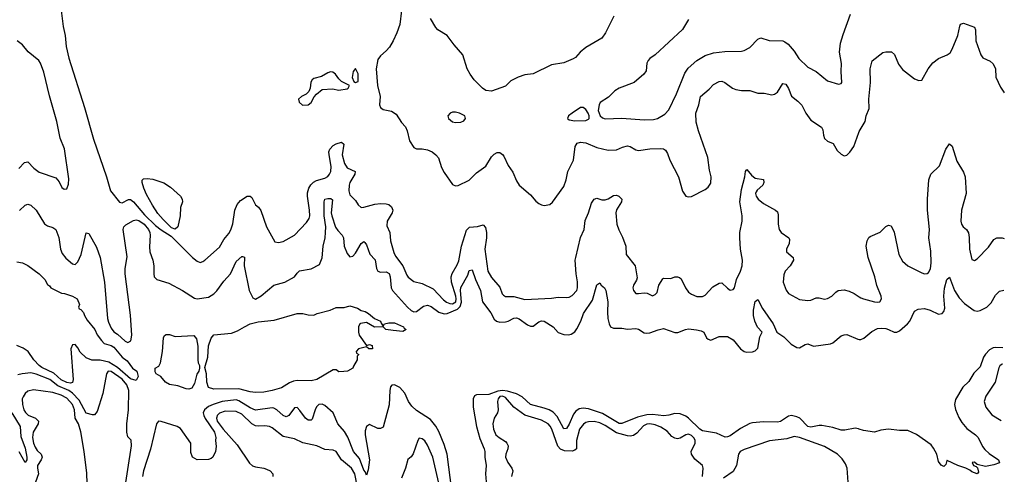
# Model space of a CAD drawing. Header units: inches. Extents: x 1552611 to 1694776, y 811966 to 917215.
# Tile 104 of 256: x 1633951 to 1641045, y 825846 to 829124. Entities that reach past the tile are written whole.
import ezdxf

# ---------------------------------------------------------------- set-up
doc = ezdxf.new("R2010")
doc.units = ezdxf.units.IN
doc.header["$MEASUREMENT"] = 0
doc.layers.add('B6832', color=7, linetype='Continuous')
doc.layers.add('B6842', color=7, linetype='Continuous')

msp = doc.modelspace()

# ---------------------------------------------------------------- linework, layer by layer
at = {"layer": 'B6832', "color": 5}
for points, elevation in [([(1634246.1, 829210), (1634264.6, 829075.4), (1634278.8, 829010), (1634284.5, 828930), (1634305.8, 828845.8), (1634418.6, 828490), (1634483, 828263), (1634575.6, 827990), (1634603.8, 827890), (1634670, 827806.7), (1634690, 827802.3), (1634733.5, 827826.5), (1634750, 827827), (1634770, 827811), (1634850, 827715.6), (1634930, 827640.3), (1634970, 827607.7), (1635041.6, 827561.6), (1635196.4, 827410), (1635230, 827382), (1635250, 827373.7), (1635270, 827378.9), (1635285.6, 827390), (1635390, 827483.6), (1635421.2, 827538.8), (1635458.6, 827581.4), (1635472.6, 827607.4), (1635487.2, 827652.8), (1635501.6, 827750), (1635516.8, 827790), (1635541.2, 827818.8), (1635590, 827852.2), (1635610, 827850.2), (1635622, 827842), (1635649.6, 827789.6), (1635670.7, 827770.7), (1635687.2, 827747.2), (1635729.4, 827630), (1635790, 827523), (1635816.1, 827516.1), (1635850, 827523.1), (1635929.8, 827570.2), (1636018.2, 827661.8), (1636036.3, 827690), (1636040.4, 827710), (1636039.3, 827750), (1636023.2, 827850), (1636024.2, 827875.8), (1636034.1, 827910), (1636047.1, 827932.9), (1636067.5, 827952.5), (1636090, 827964.4), (1636150, 827980.2), (1636170, 827993.8), (1636182.3, 828010), (1636192.2, 828030), (1636195.9, 828064.1), (1636179.9, 828150), (1636179, 828170), (1636184.3, 828190), (1636210, 828217.2), (1636230, 828228.5), (1636270, 828239.7), (1636285, 828225), (1636274.4, 828150), (1636290, 828087.2), (1636310, 828055.6), (1636368.8, 828030), (1636364.6, 828010), (1636329.5, 827950), (1636323.5, 827930), (1636322.5, 827890), (1636330, 827860.5), (1636370, 827819.3), (1636390, 827788.2), (1636410, 827770.4), (1636430, 827771.5), (1636510, 827794.4), (1636550, 827798.3), (1636590, 827796.4), (1636610, 827790.7), (1636630, 827774.3), (1636639.8, 827750), (1636634.8, 827730), (1636597.8, 827670), (1636596.8, 827636.8), (1636616.3, 827590), (1636621.7, 827530), (1636645.6, 827445.6), (1636659.3, 827419.3), (1636712.1, 827350), (1636740.4, 827280.4), (1636750, 827266.5), (1636790, 827236.9), (1636850, 827221.5), (1636930, 827183.2), (1637004.2, 827104.2), (1637026.6, 827086.6), (1637050, 827076.1), (1637070, 827074.4), (1637092.3, 827090), (1637095.8, 827110), (1637092.9, 827130), (1637061.6, 827230), (1637060.5, 827270), (1637066, 827294), (1637102.8, 827357.2), (1637114.3, 827385.7), (1637132.8, 827490), (1637170, 827604.9), (1637191.6, 827628.4), (1637250, 827632.9), (1637290, 827644.9), (1637306.2, 827626.2), (1637314.1, 827590), (1637315.1, 827550), (1637300.8, 827470), (1637323.6, 827310), (1637350, 827264.7), (1637410, 827194.4), (1637427.7, 827147.7), (1637436.7, 827136.7), (1637450, 827127.8), (1637510, 827127.3), (1637590, 827106), (1637783.3, 827116.7), (1637830, 827123.1), (1637890, 827119.5), (1637910, 827122.6), (1637930, 827134.6), (1637964.2, 827170), (1637970.5, 827190), (1637970, 827234), (1637959.4, 827290), (1637953.4, 827390), (1637956.6, 827410), (1637990, 827554), (1638017.2, 827610), (1638025.1, 827674.9), (1638048.4, 827730), (1638070, 827801.6), (1638090, 827830.4), (1638110, 827835.8), (1638145.5, 827825.5), (1638170, 827825.2), (1638190, 827831.3), (1638230, 827855.3), (1638250, 827857.3), (1638267.7, 827850), (1638288.2, 827830), (1638286.4, 827810), (1638250, 827751.6), (1638244.8, 827730), (1638254, 827650), (1638267.5, 827607.5), (1638294.5, 827554.5), (1638318.7, 827490), (1638319.7, 827430), (1638386.2, 827350), (1638398.8, 827261.2), (1638395.1, 827244.9), (1638372.2, 827210), (1638367.8, 827190), (1638372.7, 827170), (1638390, 827150.5), (1638410, 827148.7), (1638450, 827154.9), (1638471.3, 827151.3), (1638510, 827133.7), (1638530, 827141.1), (1638543.3, 827156.7), (1638556.4, 827210), (1638585, 827255), (1638590, 827259), (1638642.2, 827257.8), (1638670, 827268.7), (1638690, 827270.4), (1638705.1, 827265.1), (1638715.3, 827255.3), (1638747.2, 827190), (1638770, 827159.5), (1638790, 827143.7), (1638830, 827127), (1638870, 827127), (1638890, 827136.4), (1638943.7, 827196.3), (1638990, 827224.6), (1639010, 827226.7), (1639050, 827187), (1639070, 827173.4), (1639090, 827178), (1639099.7, 827190), (1639114.8, 827250), (1639143.9, 827310), (1639156.8, 827350), (1639158.4, 827390), (1639143.2, 827470), (1639139.1, 827550), (1639140.2, 827590), (1639156.1, 827670), (1639156.4, 827710), (1639139.2, 827810), (1639150, 827899.3), (1639175.4, 827990), (1639180.5, 828030), (1639190, 828042.4), (1639223.6, 828003.6), (1639250, 827981.8), (1639310, 827970.7), (1639312, 827950), (1639304.9, 827930), (1639264.7, 827895.3), (1639256.7, 827883.3), (1639251.9, 827870), (1639257.7, 827850), (1639272.4, 827830), (1639310, 827798.5), (1639397.3, 827750), (1639410, 827737.3), (1639416.5, 827716.5), (1639415.6, 827650), (1639423.6, 827610), (1639435.8, 827590), (1639491.2, 827551.2), (1639498, 827538), (1639495.6, 827510), (1639474.6, 827470), (1639475.3, 827450), (1639523.1, 827410), (1639524.9, 827390), (1639502, 827350), (1639466.3, 827310), (1639457, 827283), (1639451.6, 827231.6), (1639472.4, 827172.4), (1639488.8, 827150), (1639570, 827106.7), (1639630, 827099.5), (1639650, 827101.7), (1639690, 827117.4), (1639710, 827117.4), (1639748.3, 827108.3), (1639770, 827113.7), (1639802.6, 827130), (1639830, 827158.5), (1639847.8, 827170), (1639890, 827175.8), (1639926.9, 827166.9), (1639964, 827150), (1640000, 827125.3)], 780), ([(1636700.5, 829190), (1636688.8, 829090), (1636667.4, 829030), (1636640.3, 828970), (1636613.9, 828926.1), (1636590, 828898), (1636550, 828862.9), (1636530, 828836.2), (1636518.6, 828770), (1636528.3, 828650), (1636547.4, 828570), (1636543.7, 828510), (1636550, 828489.5), (1636570, 828476), (1636630, 828463.2), (1636663.5, 828443.5), (1636702, 828382), (1636730.4, 828350), (1636742.9, 828322.9), (1636760.3, 828250), (1636790, 828202), (1636810, 828192.7), (1636850, 828192.8), (1636890, 828184.7), (1636922.4, 828170), (1636948.7, 828150), (1636967, 828127), (1636990, 828058.8), (1637010, 828020.7), (1637070, 827935.5), (1637090, 827926.7), (1637110, 827928.7), (1637190, 827967), (1637241.8, 828018.2), (1637310, 828067.2), (1637350, 828134.3), (1637370, 828153.4), (1637390, 828164.9), (1637410, 828164.9), (1637430, 828152.4), (1637439.4, 828139.4), (1637470, 828073.1), (1637503.3, 828023.3), (1637530, 827962), (1637550, 827930.5), (1637630, 827860.5), (1637670, 827814), (1637690, 827797.3), (1637710, 827787.7), (1637730, 827784.9), (1637770, 827790.6), (1637790, 827807.3), (1637870, 827921.1), (1637887.7, 827970), (1637898.8, 828030), (1637940.7, 828110), (1637952.1, 828210), (1637966.9, 828233.1), (1637990, 828240.5), (1638030, 828235.5), (1638110, 828200.9), (1638190, 828183), (1638250, 828185.5), (1638294.6, 828205.4), (1638330, 828212.9), (1638350, 828209.5), (1638390, 828185.4), (1638410, 828179.4), (1638490, 828192.3), (1638570, 828195.5), (1638590, 828192.1), (1638602.8, 828182.8), (1638618.5, 828158.5), (1638634.9, 828110), (1638696.5, 827990), (1638726.3, 827886.3), (1638750, 827850.6), (1638770, 827846), (1638790, 827848.4), (1638890, 827898.3), (1638910, 827915.3), (1638930, 827945.5), (1638933.3, 827990), (1638919.8, 828039.8), (1638908.6, 828130), (1638841.4, 828321.4), (1638823.8, 828383.8), (1638822, 828450), (1638842.9, 828510), (1638855.1, 828570), (1638917.4, 828622.6), (1638950, 828656.5), (1638990, 828678.5), (1639010, 828680.3), (1639030, 828671.5), (1639085.8, 828630), (1639110, 828619.8), (1639150, 828613.5), (1639210, 828613.7), (1639270, 828592.9), (1639314.4, 828594.4), (1639370, 828581.3), (1639390, 828586), (1639410, 828601.6), (1639450, 828663), (1639470, 828658.4), (1639490, 828628), (1639512.3, 828572.3), (1639556.9, 828536.9), (1639586.2, 828506.2), (1639615.5, 828450), (1639650, 828399.1), (1639727.9, 828347.9), (1639736.9, 828330), (1639742, 828290), (1639750, 828266), (1639770, 828248), (1639812.2, 828230), (1639840.9, 828180.9), (1639870, 828153.4), (1639890, 828142.8), (1639910, 828146.8), (1639932.7, 828167.3), (1639959.6, 828210), (1639996.4, 828310), (1640000, 828316.4)], 820), ([(1638230.4, 829150), (1638171.4, 829028.6), (1638143.8, 828990), (1638030, 828923.6), (1637988, 828890), (1637954, 828850), (1637939.2, 828840.8), (1637870, 828811.6), (1637781.4, 828798.6), (1637650, 828733.5), (1637590, 828725.1), (1637541, 828710), (1637490, 828682.9), (1637450, 828643.9), (1637350, 828608.5), (1637310, 828611.9), (1637285.1, 828630), (1637225.3, 828690), (1637195.8, 828730), (1637174.6, 828770), (1637142.6, 828870), (1637081.7, 828941.7), (1637031.2, 829010), (1636964.2, 829050), (1636948.2, 829068.2), (1636910, 829133)], 820), ([(1638770, 829125.2), (1638726.3, 829053.7), (1638530, 828869.3), (1638490, 828842.7), (1638479.1, 828830), (1638468.5, 828810), (1638464.1, 828755.9), (1638447.3, 828730), (1638378.8, 828670), (1638270.8, 828630), (1638238, 828610), (1638194.1, 828565.9), (1638133.9, 828526.1), (1638124.6, 828510), (1638118.9, 828470), (1638133.7, 828430), (1638150, 828416.9), (1638170, 828409), (1638290, 828414), (1638450, 828401.8), (1638516.9, 828403.1), (1638546.6, 828410), (1638598.5, 828441.5), (1638627, 828473), (1638683, 828590), (1638742, 828738), (1638766.7, 828773.3), (1638829.7, 828830.3), (1638890, 828864.4), (1638950, 828883.8), (1639030, 828894.9), (1639150, 828896.3), (1639170, 828900.7), (1639210, 828924), (1639270, 828982), (1639290, 828993), (1639350, 828972.8), (1639450, 828970.4), (1639463.4, 828963.4), (1639486.6, 828946.6), (1639530, 828897.3), (1639563.8, 828843.8), (1639630, 828782), (1639689.1, 828749.1), (1639770, 828682.8), (1639850, 828658.8), (1639870, 828662.8), (1639875.1, 828670), (1639869.5, 828749.5), (1639871.2, 828808.8), (1639857.4, 828890), (1639864.9, 828955.1), (1639882.9, 829017.1), (1639937.2, 829162.8)], 840), ([(1633943.5, 828050), (1633985.9, 828094.1), (1634010, 828098.7), (1634052.5, 828052.5), (1634090, 828024.5), (1634210, 827982.9), (1634234.3, 827954.3), (1634253.8, 827913.8), (1634270, 827901.1), (1634290, 827904.4), (1634302.3, 827937.7), (1634304, 827976), (1634272.4, 828192.4), (1634241.9, 828270), (1634218.1, 828390), (1634165.2, 828574.8), (1634124.4, 828744.4), (1634101.2, 828810), (1634088.3, 828830), (1634011.5, 828891.5), (1633970, 828942.2), (1633932.1, 828972.1)], 780), ([(1633950, 827748.9), (1633990, 827787.4), (1634010, 827794.6), (1634030, 827786), (1634070.3, 827750), (1634130, 827650.5), (1634150, 827637.1), (1634190, 827625.7), (1634210, 827610.4), (1634233.8, 827553.8), (1634245.7, 827470), (1634256.6, 827436.6), (1634283.7, 827403.7), (1634330, 827363.7), (1634350, 827359.5), (1634370, 827377.1), (1634392.4, 827430), (1634430, 827586), (1634450, 827582.8), (1634503, 827483), (1634531.1, 827410), (1634561.1, 827230), (1634583.5, 826970), (1634590, 826941.6), (1634610, 826899.1), (1634630, 826872.6), (1634656, 826856), (1634710, 826805), (1634730, 826796.8), (1634752.5, 826807.5), (1634758, 826850), (1634747.9, 826992.1), (1634709.8, 827290), (1634711.3, 827328.7), (1634725.8, 827414.2), (1634697.2, 827610), (1634701.1, 827630), (1634714.5, 827645.5), (1634770, 827676.2), (1634790, 827680.7), (1634810, 827674.8), (1634847.6, 827650), (1634879.8, 827610), (1634889.3, 827590), (1634891, 827570), (1634886, 827486), (1634888.4, 827450), (1634909.2, 827390), (1634917.6, 827350), (1634916.4, 827290), (1634920.4, 827270), (1634939.1, 827250), (1635024.5, 827224.5), (1635124.4, 827170), (1635210, 827115.3), (1635230, 827110.3), (1635310, 827122.3), (1635350, 827147.9), (1635370, 827167.4), (1635420.8, 827239.2), (1635468.8, 827290), (1635510, 827380.4), (1635550, 827415.8), (1635556.4, 827416.4), (1635570.2, 827410.2), (1635569, 827350), (1635603.9, 827170), (1635630, 827117.1), (1635650, 827108.9), (1635690, 827131.8), (1635782.9, 827210), (1635860.9, 827230), (1635929.8, 827270.2), (1635950, 827297.1), (1635967.7, 827312.3), (1636050, 827327.6), (1636110, 827358.4), (1636130, 827407.3), (1636136, 827490), (1636151.8, 827550), (1636155.1, 827590), (1636155.9, 827630), (1636145.1, 827710), (1636144.1, 827810), (1636149.9, 827830.1), (1636170, 827834.6), (1636193.4, 827833.4), (1636204.4, 827824.4), (1636195.8, 827730), (1636200.7, 827710), (1636227.2, 827627.2), (1636242.7, 827602.7), (1636274, 827570), (1636284.6, 827550), (1636289.5, 827490), (1636310, 827437.4), (1636330, 827414.9), (1636350, 827418), (1636370, 827441.1), (1636410, 827508.7), (1636430, 827523.7), (1636437.5, 827517.5), (1636450, 827499.1), (1636472.5, 827432.5), (1636512.2, 827392.2), (1636521.5, 827330), (1636530, 827310.4), (1636550, 827303.5), (1636590, 827304.8), (1636613.1, 827293.1), (1636620.8, 827270), (1636627.3, 827190), (1636636.8, 827170), (1636744.8, 827050), (1636770, 827027.8), (1636790, 827017.7), (1636810, 827018.6), (1636861, 827059), (1636890, 827064.6), (1636914.6, 827054.6), (1636970, 827015), (1637010, 827002.5), (1637030, 827005.7), (1637104.7, 827035.3), (1637124.3, 827055.7), (1637133.7, 827086.3), (1637127.7, 827170), (1637130, 827191.8), (1637179.2, 827280.8), (1637190, 827316.3), (1637210, 827320.7), (1637234.8, 827250), (1637270.8, 827170), (1637284.1, 827090), (1637344.8, 827010), (1637370, 826964.6), (1637385.8, 826950), (1637410, 826943.1), (1637450, 826945.9), (1637470, 826950.1), (1637510, 826972.5), (1637530, 826974.2), (1637550, 826967.3), (1637610, 826923.2), (1637630, 826913.7), (1637650, 826914.8), (1637690, 826944.3), (1637710, 826951.8), (1637730, 826950.2), (1637793.8, 826910), (1637830, 826869.2), (1637870, 826854.2), (1637908.1, 826851.9), (1637924.6, 826855.4), (1637950, 826874), (1637965.3, 826894.7), (1637993.5, 826950), (1638013.9, 827006.1), (1638077.7, 827102.3), (1638110, 827211), (1638130, 827226), (1638140.7, 827210), (1638163.8, 827190), (1638174.9, 827170), (1638189, 827089), (1638185.2, 827014.8), (1638188, 826968), (1638196.9, 826930), (1638207.4, 826910), (1638230, 826899.1), (1638290, 826899.3), (1638330, 826892.9), (1638390, 826898), (1638410, 826892), (1638450, 826866.4), (1638470, 826863.2), (1638490, 826864.7), (1638550, 826888), (1638590, 826896.5), (1638670, 826867.1), (1638691.5, 826868.5), (1638746.6, 826890), (1638770, 826894.3), (1638827.7, 826887.7), (1638860.3, 826880.3), (1638880.7, 826870), (1638899.3, 826830), (1638910, 826819.3), (1638930, 826812.7), (1638990, 826840.4), (1639050, 826839.6), (1639090, 826816), (1639145, 826750), (1639170, 826731.8), (1639190, 826726.3), (1639230, 826729.5), (1639250, 826736.5), (1639270, 826755.8), (1639284.2, 826835.8), (1639300.9, 826870), (1639265.8, 826905.8), (1639247.9, 826950), (1639238.2, 826990), (1639238.5, 827030), (1639250, 827091.3), (1639270, 827106), (1639302.2, 827042.2), (1639380.4, 826930), (1639404.7, 826870), (1639456.9, 826836.9), (1639510, 826783.2), (1639550, 826759.1), (1639570, 826757.3), (1639610, 826781.7), (1639630, 826787.4), (1639670, 826770.2), (1639793.2, 826786.8), (1639810, 826793), (1639870, 826844.9), (1639890, 826852.2), (1639910, 826853.4), (1639990, 826819.1), (1640000, 826818.3)], 760), ([(1633930, 827378.8), (1633970, 827370.8), (1634010, 827350.6), (1634090.8, 827290), (1634132, 827250), (1634150, 827214), (1634165.4, 827205.4), (1634174, 827190), (1634251.3, 827151.3), (1634274, 827150), (1634330, 827130.7), (1634364.7, 827110), (1634382, 827070), (1634374, 827050), (1634378, 827038), (1634390, 827034), (1634410, 827012), (1634418, 826990), (1634438, 826958), (1634491, 826890), (1634510, 826852), (1634540.5, 826810), (1634559.1, 826790), (1634610, 826775.6), (1634630, 826763.1), (1634690, 826690.3), (1634724, 826664), (1634764.3, 826610), (1634794.9, 826590), (1634803.8, 826550), (1634790, 826522.9), (1634750, 826534.1), (1634656.5, 826616.5), (1634593.5, 826653.5), (1634531.2, 826668.8), (1634470, 826667.6), (1634430, 826686.6), (1634386.1, 826726.1), (1634370, 826758), (1634350, 826781.3), (1634330, 826780.4), (1634318.6, 826750), (1634335.9, 826530), (1634332.1, 826507.9), (1634317.1, 826502.9), (1634290, 826508.3), (1634250, 826527.3), (1634195.7, 826575.7), (1634110, 826615.8), (1634090.6, 826630), (1634053.4, 826670), (1634011.7, 826731.7), (1633976.2, 826756.2), (1633930, 826775)], 740), ([(1634650, 825368.4), (1634756.3, 826050), (1634752.9, 826092.9), (1634730, 826115.1), (1634722, 826150), (1634723.1, 826210), (1634733.7, 826310), (1634737.7, 826450), (1634721.8, 826490), (1634690, 826532.8), (1634610, 826587.3), (1634589.2, 826590), (1634576.6, 826570), (1634550.8, 826429.2), (1634510, 826299.3), (1634490, 826274.5), (1634474.8, 826274.8), (1634430, 826287), (1634380.2, 826380.2), (1634331.9, 826431.9), (1634304.8, 826450), (1634224.8, 826484.8), (1634167.4, 826530), (1634070, 826566.9), (1634030, 826576.3), (1633969, 826571), (1633936.3, 826563.7)], 760), ([(1634440.8, 825630), (1634434.7, 825854.7), (1634416.3, 826010), (1634390.9, 826150.9), (1634373.3, 826210), (1634351.4, 826250), (1634344.5, 826310), (1634330, 826348.5), (1634290, 826394.2), (1634250, 826417.5), (1634190, 826434.8), (1634050, 826453.6), (1634010, 826444.5), (1633990, 826428.4), (1633974.7, 826405.3), (1633969.5, 826390), (1633971.3, 826350), (1633981.6, 826310), (1633991.4, 826291.4), (1634012.1, 826272.1), (1634064.4, 826250), (1634087.1, 826230), (1634083.3, 826210), (1634047, 826150), (1634043, 826110), (1634049.7, 826070), (1634061.4, 826041.4), (1634077.1, 826017.1), (1634104.4, 825990), (1634112.5, 825970), (1634105.2, 825950), (1634079.1, 825910), (1634078.4, 825890), (1634086.4, 825850), (1634065.1, 825790)], 780), ([(1637064.1, 825730), (1637031.7, 825990), (1637010, 826060.4), (1636970, 826155.3), (1636950, 826191.7), (1636910, 826241.5), (1636810, 826305), (1636775.8, 826335.8), (1636752.9, 826370), (1636726.3, 826430), (1636690, 826470.7), (1636650, 826491.1), (1636631.8, 826488.2), (1636623.4, 826476.6), (1636617.8, 826450), (1636612.6, 826347.4), (1636570, 826185.1), (1636550, 826175.1), (1636530, 826176.8), (1636470, 826206), (1636448.6, 826191.4), (1636440.5, 826159.5), (1636440.2, 826130), (1636471.5, 825950), (1636461.3, 825878.7), (1636450, 825839.5), (1636441.4, 825861.4), (1636430, 825875.8), (1636398.5, 825958.5), (1636355.4, 826010), (1636314.3, 826114.3), (1636290, 826154.9), (1636243.2, 826210), (1636210, 826289.8), (1636150, 826340.9), (1636130, 826351.1), (1636106.4, 826350), (1636090, 826331.8), (1636078.6, 826310), (1636056.7, 826243.3), (1636050, 826236.9), (1636030, 826235.4), (1636010, 826249.7), (1635970, 826306.9), (1635950, 826327.1), (1635930, 826325.4), (1635890.7, 826269.3), (1635870, 826260.8), (1635850, 826269.1), (1635802.8, 826310), (1635781.9, 826321.9), (1635770, 826324.7), (1635650, 826307.6), (1635610, 826324.7), (1635530, 826376.3), (1635510, 826382.2), (1635410, 826370.3), (1635344.7, 826350), (1635310, 826333.8), (1635283.3, 826310), (1635273.4, 826290), (1635276.2, 826270), (1635287.6, 826247.6), (1635353.7, 826150), (1635363.8, 826110), (1635360.4, 826090), (1635365.5, 826045.5), (1635362, 826010), (1635342.8, 825970), (1635330, 825958.9), (1635310, 825951.8), (1635230, 825949), (1635195.3, 825970), (1635183.2, 826003.2), (1635183.7, 826070), (1635110, 826174.8), (1635084.5, 826190), (1634970, 826227.6), (1634950, 826228.3), (1634935.8, 826210), (1634893.5, 826026.5), (1634842.5, 825870), (1634836.6, 825830)], 760), ([(1640000, 826172.1), (1639994.2, 826174.2), (1639970, 826177.4), (1639896.7, 826163.3), (1639870, 826163), (1639810, 826182), (1639730, 826197), (1639710, 826198.3), (1639650, 826184.4), (1639628, 826190), (1639570.3, 826250.3), (1639550, 826260.8), (1639510.7, 826269.3), (1639490, 826264.1), (1639433.1, 826226.9), (1639410, 826221.2), (1639310, 826224.5), (1639230, 826216.9), (1639210, 826211.1), (1639144.5, 826175.5), (1639070, 826123.7), (1639050, 826114.7), (1639034.5, 826114.5), (1638970, 826142.6), (1638870, 826160.1), (1638850, 826172.2), (1638770, 826249.9), (1638750, 826264.7), (1638710, 826282.8), (1638670, 826284.1), (1638628.1, 826271.9), (1638592.4, 826267.6), (1638510, 826276.6), (1638470, 826275.7), (1638401.5, 826258.5), (1638290, 826212.7), (1638270, 826211.6), (1638150, 826285), (1638050, 826317.1), (1638010, 826323.1), (1637982.1, 826317.9), (1637958, 826302), (1637941.3, 826278.7), (1637910, 826208.3), (1637890, 826176.3), (1637870, 826174.7), (1637823.4, 826263.4), (1637794.2, 826294.2), (1637766.6, 826310), (1637730, 826323.1), (1637630, 826349.4), (1637570, 826405), (1637530, 826425), (1637465.9, 826445.9), (1637430, 826449), (1637394.6, 826445.4), (1637330, 826421.1), (1637242.2, 826417.8), (1637228.2, 826411.8), (1637219, 826390), (1637217.1, 826330), (1637241.8, 826190), (1637265, 826105), (1637298.3, 826030), (1637302.1, 826010), (1637302.1, 825970), (1637312.3, 825910), (1637306.8, 825850), (1637312, 825792)], 760), ([(1638870.5, 825830), (1638874.5, 825890), (1638869.1, 825909.1), (1638815.3, 825955.3), (1638789.8, 825989.8), (1638787.4, 826010), (1638818.2, 826070), (1638817, 826090), (1638810, 826106), (1638790, 826126.2), (1638770, 826134), (1638750, 826129.7), (1638710, 826107.4), (1638690, 826102), (1638670, 826105.3), (1638650, 826119.3), (1638616, 826156), (1638570, 826186.7), (1638530, 826203.1), (1638490, 826208.8), (1638470, 826206.4), (1638444.5, 826195.5), (1638396.6, 826143.4), (1638373.3, 826126.7), (1638350, 826121), (1638330, 826122.7), (1638250, 826145.4), (1638170, 826197.7), (1638130, 826216.6), (1638090, 826225.5), (1638050, 826224.8), (1638030, 826219.3), (1638012.1, 826207.9), (1637984.6, 826170), (1637962.2, 826090), (1637962.5, 826030), (1637950, 826019.3), (1637930, 826012.1), (1637875, 826015), (1637846.9, 826026.9), (1637828.2, 826048.2), (1637785.6, 826170), (1637773.4, 826193.4), (1637757.7, 826210), (1637710, 826237.1), (1637590, 826271.8), (1637510, 826330.9), (1637450, 826399.1), (1637430, 826409.2), (1637410, 826405.5), (1637396.8, 826390), (1637392.1, 826370), (1637397.1, 826310), (1637393, 826290), (1637369.3, 826250), (1637359, 826210), (1637364.4, 826170), (1637381.5, 826130), (1637404.7, 826110), (1637450, 826081.8), (1637461.4, 826070), (1637470.1, 826050), (1637468.7, 826030), (1637454.2, 825990), (1637451.8, 825970), (1637468.5, 825930), (1637497.5, 825890), (1637503, 825870), (1637494.6, 825830)], 780), ([(1633893.5, 826290), (1633954.4, 826190), (1633958.3, 826118.3), (1633990, 826034), (1634002.4, 825970), (1634001.7, 825950), (1633990, 825931.8), (1633947.5, 826007.5)], 760), ([(1636384.8, 825750), (1636365.3, 825850), (1636341.5, 825890), (1636269.8, 825950), (1636230, 826009.6), (1636210, 826020.5), (1636150, 826024.7), (1636092, 826052), (1635990, 826072.2), (1635930, 826100.9), (1635850, 826117.8), (1635770, 826181.1), (1635750, 826191.3), (1635716.4, 826196.4), (1635670, 826192.5), (1635650, 826195.3), (1635622.6, 826210), (1635550, 826280.1), (1635510, 826299.1), (1635430, 826301.9), (1635390, 826285.6), (1635374.4, 826270), (1635370, 826258.7), (1635367.7, 826250), (1635372.9, 826230), (1635416.5, 826170), (1635517.9, 826057.9), (1635606.7, 825926.7), (1635627.7, 825907.7), (1635650, 825898.6), (1635710, 825890.6), (1635730, 825883.2), (1635754.7, 825870), (1635774.9, 825850), (1635774.9, 825830)], 780), ([(1636976.7, 825750), (1636926.9, 825970), (1636890, 826056.9), (1636870, 826086.3), (1636850, 826102.4), (1636830, 826106), (1636819.3, 826090), (1636786, 825994), (1636770, 825972.3), (1636747.2, 825952.8), (1636730.2, 825890), (1636701.3, 825818.7)], 780), ([(1639919.5, 825790), (1639911.6, 825890), (1639901.4, 825921.4), (1639876.2, 825956.2), (1639843.1, 825990), (1639750, 826046.7), (1639570, 826111), (1639530, 826117.3), (1639477.4, 826102.6), (1639352.7, 826087.3), (1639170, 826023.9), (1639142.4, 826010), (1639128.6, 825991.4), (1639114.6, 825910), (1639090, 825865.4), (1639022, 825818)], 780)]:
    msp.add_lwpolyline(points, dxfattribs=dict(at, elevation=elevation))
for points, elevation in [([(1636190, 828746.9), (1636170, 828740.3), (1636125.9, 828714.1), (1636070, 828698.9), (1636056.8, 828690), (1636047.1, 828672.9), (1636042.5, 828630), (1636034.2, 828605.8), (1636013.6, 828586.4), (1635982, 828570), (1635960.3, 828550), (1635963.1, 828530), (1635988, 828508), (1636030, 828509.1), (1636050, 828526.4), (1636073, 828567), (1636090, 828587.2), (1636130, 828620.5), (1636204.5, 828624.5), (1636250, 828614.8), (1636310, 828626), (1636318, 828630), (1636326, 828650), (1636270, 828679), (1636250, 828697.2), (1636227, 828730), (1636206.2, 828746.2)], 820), ([(1636370, 828772.7), (1636353.4, 828750), (1636346.4, 828706.4), (1636358, 828678), (1636370, 828671.3), (1636390, 828678), (1636390, 828733.2)], 820), ([(1637090, 828458), (1637070, 828457.6), (1637051, 828450), (1637034.8, 828430), (1637040.7, 828410), (1637070, 828388.2), (1637090, 828381.6), (1637130, 828383.8), (1637150, 828394.8), (1637162.7, 828410), (1637157.2, 828430), (1637119, 828450)], 840), ([(1638010, 828491.3), (1637990, 828489.4), (1637931.3, 828450), (1637904.7, 828430), (1637898, 828410), (1637910, 828401), (1637950, 828394.8), (1638030, 828397.1), (1638050, 828405.5), (1638054, 828410), (1638054, 828430), (1638047, 828450), (1638030, 828477)], 840), ([(1635070, 827612.2), (1635043.3, 827623.3), (1634983.4, 827683.4), (1634946.9, 827726.9), (1634907.1, 827787.1), (1634864.1, 827864.1), (1634844.4, 827910), (1634833.6, 827950), (1634833.7, 827966.3), (1634842.9, 827977.1), (1634870, 827979.7), (1634910, 827972.8), (1634990, 827946.7), (1635036.8, 827916.8), (1635109.6, 827850), (1635120.8, 827830), (1635122.5, 827810), (1635109.2, 827770), (1635106.7, 827710), (1635089.3, 827630.7)], 780), ([(1636570, 826914), (1636578, 826930), (1636610, 826938.7), (1636650, 826938.3), (1636714.8, 826910), (1636719.8, 826899.8), (1636734, 826890), (1636710, 826875.3), (1636641.4, 826881.4), (1636589.6, 826889.6), (1636569.1, 826909.1), (1636507.2, 826907.2), (1636450, 826939.3), (1636407.3, 826932.7), (1636402, 826930), (1636391.6, 826908.4), (1636391.3, 826870), (1636396, 826850), (1636450, 826774), (1636470, 826782), (1636490, 826774), (1636492, 826750), (1636466, 826750), (1636450, 826766), (1636392, 826750), (1636374, 826730), (1636378, 826718), (1636394, 826710), (1636382, 826698), (1636382, 826670), (1636354.8, 826625.2), (1636350.8, 826610), (1636311.3, 826590), (1636286, 826586), (1636250, 826585.2), (1636230, 826598), (1636210, 826598), (1636091.3, 826530), (1636050, 826520.7), (1635950, 826521.7), (1635922.4, 826517.6), (1635893.7, 826506.3), (1635836.3, 826470), (1635770, 826449.8), (1635710, 826437.6), (1635650, 826435), (1635610, 826439.3), (1635530, 826461.2), (1635350, 826460.7), (1635310.8, 826470.8), (1635298.1, 826510), (1635297.7, 826570), (1635285.2, 826614.8), (1635306.2, 826690), (1635312.1, 826772.1), (1635330, 826828.4), (1635350, 826852.2), (1635476.4, 826863.6), (1635520.8, 826879.2), (1635570, 826910.2), (1635612.3, 826930), (1635670, 826945), (1635783.1, 826956.9), (1635950, 827004.9), (1635990, 827004.9), (1636030, 826995.5), (1636070, 826993.4), (1636094.2, 827005.8), (1636188.7, 827030), (1636230, 827048), (1636288.3, 827048.3), (1636330, 827060.4), (1636384.1, 827044.1), (1636410, 827026.8), (1636438.8, 827018.8), (1636464, 827004), (1636507.9, 826967.9), (1636550.4, 826950.4), (1636554.8, 826934.8)], 740), ([(1635070, 826840.2), (1635206.4, 826846.4), (1635223.6, 826823.6), (1635234.6, 826770), (1635233.4, 826670), (1635236.3, 826650), (1635245.8, 826630), (1635246, 826610), (1635241.3, 826590), (1635228.1, 826568.1), (1635210, 826500.9), (1635190, 826467.3), (1635170, 826459.5), (1635150, 826460.9), (1635090, 826484.5), (1635030, 826493.6), (1635000.7, 826510), (1634966.9, 826550), (1634934.5, 826570), (1634925.7, 826585.7), (1634927.6, 826610), (1634953.4, 826626.6), (1634965.5, 826650), (1634979.9, 826730), (1634985.6, 826830), (1634993.7, 826846.3), (1635005.8, 826854.2), (1635030, 826854.7)], 740)]:
    msp.add_lwpolyline(points, close=True, dxfattribs=dict(at, elevation=elevation))
at = {"layer": 'B6842', "color": 5}
for points, elevation in [([(1640000, 828316.4), (1640041.5, 828390), (1640049.8, 828430), (1640070, 828482.8), (1640067.8, 828550), (1640080.3, 828670), (1640078, 828770), (1640092.7, 828827.3), (1640170, 828886.5), (1640190, 828892.3), (1640230.9, 828890.9), (1640253.6, 828873.6), (1640282.9, 828802.9), (1640310, 828764.2), (1640398, 828698), (1640430, 828684.9), (1640450, 828688.7), (1640497, 828770), (1640530, 828813.6), (1640570, 828843.5), (1640633.6, 828870), (1640654.3, 828885.7), (1640670, 828910.3), (1640708.7, 829010), (1640723.5, 829076.5), (1640730, 829090.3), (1640750, 829098.6), (1640830.2, 829070), (1640837.9, 829050), (1640838.8, 828970), (1640875.8, 828870), (1640890, 828848.4), (1640943.7, 828823.7), (1640964.6, 828804.6), (1640980.2, 828770), (1640982.8, 828710), (1641017.8, 828637.8), (1641041.1, 828601.1), (1641044.6, 828597.2)], 820), ([(1640000, 827125.3), (1640010, 827118.4), (1640030, 827110.4), (1640110, 827088.2), (1640130, 827086), (1640148, 827090), (1640159.6, 827110), (1640156.4, 827130), (1640125.9, 827205.9), (1640110.7, 827269.3), (1640063.2, 827410), (1640048.4, 827490), (1640055.6, 827530), (1640068, 827552), (1640078.8, 827561.2), (1640150, 827592.6), (1640190, 827632), (1640210, 827643.1), (1640230, 827636.3), (1640250, 827590.7), (1640285.2, 827430), (1640310, 827382.8), (1640350, 827349.3), (1640450, 827297.2), (1640470, 827290.2), (1640490, 827292.9), (1640498.7, 827301.3), (1640513.1, 827326.9), (1640518.5, 827370), (1640514.5, 827454.5), (1640499.9, 827550), (1640504.5, 827610), (1640492.3, 827750), (1640490.6, 827829.4), (1640500.5, 827970), (1640515.1, 828010), (1640578.7, 828070), (1640623.1, 828190), (1640650, 828228), (1640670, 828210.6), (1640703.2, 828103.2), (1640750, 828023.8), (1640762.8, 827990), (1640769.1, 827870), (1640736.5, 827750), (1640731.2, 827670), (1640736.1, 827650), (1640749, 827630), (1640772.2, 827610), (1640787, 827587), (1640792.5, 827552.5), (1640792.9, 827470), (1640810, 827394.8), (1640830, 827387.3), (1640850, 827399.3), (1640930, 827483.1), (1640970, 827537.6), (1640990, 827551.8), (1641029.6, 827550.4), (1641043.5, 827546.3)], 780), ([(1640000, 826818.3), (1640010, 826817.6), (1640033.5, 826826.5), (1640090, 826875.2), (1640130, 826895.9), (1640160.7, 826899.3), (1640190, 826896.3), (1640210, 826890.9), (1640250, 826869.4), (1640270, 826870.8), (1640290, 826881.1), (1640348.1, 826930), (1640363, 826950), (1640398.3, 827021.7), (1640422.9, 827037.1), (1640470, 827040.4), (1640510, 827030.3), (1640570, 826999.6), (1640595.9, 827004.1), (1640610, 827019.1), (1640616.1, 827043.9), (1640609, 827130), (1640612.7, 827187.3), (1640630, 827251), (1640650, 827266.8), (1640686.3, 827170), (1640718.3, 827118.3), (1640756.8, 827076.8), (1640826.7, 827026.7), (1640850, 827022.4), (1640870, 827026), (1640918.4, 827050), (1640950, 827081.6), (1640982.2, 827137.8), (1641010, 827165.7), (1641040.8, 827173.7)], 760), ([(1641033.8, 826757.6), (1640979.6, 826760.4), (1640963.3, 826756.7), (1640937.6, 826742.4), (1640908, 826712), (1640894.8, 826690), (1640870, 826620.7), (1640825.7, 826574.3), (1640790, 826515.6), (1640746.2, 826473.8), (1640693.8, 826386.2), (1640686, 826350), (1640692.5, 826312.5), (1640716, 826256), (1640739.5, 826219.5), (1640774.8, 826174.8), (1640837.4, 826130), (1640856, 826110), (1640886.9, 826046.9), (1640903.4, 826023.4), (1640935.3, 825995.3), (1641002.8, 825950), (1641010.5, 825929.5), (1640970, 825913.2), (1640910, 825902.7), (1640850, 825915.3), (1640830, 825933.2), (1640814, 825930), (1640822, 825910), (1640842, 825902), (1640852, 825892), (1640858, 825862), (1640850, 825849), (1640810, 825864), (1640796.5, 825876.5), (1640768, 825890), (1640710, 825909.2), (1640634, 825946), (1640630, 825946), (1640622.8, 825917.2), (1640610, 825902), (1640590, 825912.3), (1640570, 825937.2), (1640558, 825990), (1640535, 826035), (1640517.8, 826057.8), (1640412.5, 826132.5), (1640350, 826162), (1640290, 826161.4), (1640210, 826171.7), (1640156.1, 826163.9), (1640109.6, 826149.6), (1640030, 826161.6), (1640000, 826172.1)], 760), ([(1641031.4, 826639.7), (1641030, 826639.8), (1641012.9, 826627.1), (1641005.6, 826614.4), (1640979.2, 826510), (1640911.1, 826410), (1640900.7, 826370), (1640911.3, 826330), (1640955.2, 826275.2), (1641023.2, 826233.9)], 780)]:
    msp.add_lwpolyline(points, dxfattribs=dict(at, elevation=elevation))

doc.saveas('drawing.dxf')
